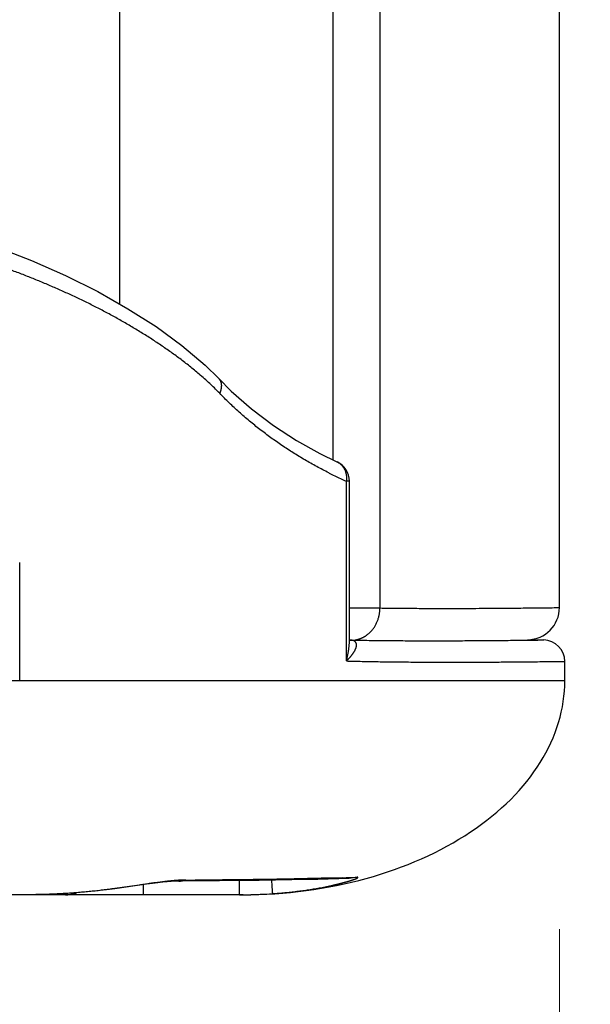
# Model space of a CAD drawing. Header units: millimetres. Extents: x 0 to 1300, y 0 to 891.
# Tile 96 of 141: x 409.97 to 415.29, y 463.58 to 472.76. Entities that reach past the tile are written whole.
import ezdxf

# ---------------------------------------------------------------- set-up
doc = ezdxf.new("R2010")
doc.units = ezdxf.units.MM
doc.header["$LTSCALE"] = 0.545669
doc.layers.add('NoLayerName_001', color=7, linetype='Continuous')
doc.styles.get("Standard").update_dxf_attribs({"font": 'txt', "bigfont": 'extfont2'})
doc.dimstyles.get("Standard").update_dxf_attribs({"dimtxt": 2.5, "dimasz": 2.5, "dimexe": 1, "dimexo": 1, "dimtad": 1, "dimdec": 3, "dimzin": 0, "dimdsep": 46, "dimtxsty": 'Standard', "dimcen": 2.5, "dimadec": 3, "dimazin": 0, "dimtfac": 0.75, "dimtdec": 3, "dimtmove": 0, "dimatfit": 3, "dimfxl": 1, "dimarcsym": 0})

# ---------------------------------------------------------------- blocks, each defined once
blk = doc.blocks.new('_OPEN30')
at = {"color": 0, "linetype": 'ByBlock', "lineweight": -2}
for p, q in [((-1, 0.267949), (0, 0)), ((0, 0), (-1, -0.267949)), ((0, 0), (-1, 0))]:
    blk.add_line(p, q, dxfattribs=at)
blk = doc.blocks.new('*D53')
at = {"layer": 'Defpoints', "color": 0}
for p in [(361.0501, 468.022), (415.0001, 467.2794), (361.0501, 447.6622)]:
    blk.add_point(p, dxfattribs=at)
at = {"layer": 'NoLayerName_001', "color": 0, "linetype": 'Continuous', "lineweight": 13}
for p, q in [((361.0501, 465.022), (361.0501, 444.6622)), ((415.0001, 464.2794), (415.0001, 444.6622)), ((410.5001, 447.6622), (365.5501, 447.6622))]:
    blk.add_line(p, q, dxfattribs=at)
at = {"layer": 'NoLayerName_001', "color": 0, "lineweight": 13, "xscale": 4.5, "yscale": 4.5, "zscale": 4.5, "rotation": 180}
blk.add_blockref('_OPEN30', (361.0501, 447.6622), dxfattribs=at)
at = {"layer": 'NoLayerName_001', "color": 0, "lineweight": 13, "xscale": 4.5, "yscale": 4.5, "zscale": 4.5}
blk.add_blockref('_OPEN30', (415.0001, 447.6622), dxfattribs=at)
at = {"layer": 'NoLayerName_001', "color": 0, "lineweight": 13, "insert": (388.0251, 456.8152), "char_height": 10.5, "attachment_point": 5}
blk.add_mtext('\\W0.8000;５４', dxfattribs=at)
blk = doc.blocks.new('*D54')
at = {"layer": 'Defpoints', "color": 0}
for p in [(327.5, 537.5), (625, 535), (327.5, 404.6746)]:
    blk.add_point(p, dxfattribs=at)
at = {"layer": 'NoLayerName_001', "color": 0, "linetype": 'Continuous', "lineweight": 13}
for p, q in [((327.5, 534.5), (327.5, 401.6746)), ((625, 532), (625, 401.6746)), ((620.5, 404.6746), (332, 404.6746))]:
    blk.add_line(p, q, dxfattribs=at)
at = {"layer": 'NoLayerName_001', "color": 0, "lineweight": 13, "xscale": 4.5, "yscale": 4.5, "zscale": 4.5}
for p, rotation in [((327.5, 404.6746), 180), ((625, 404.6746), 360)]:
    blk.add_blockref('_OPEN30', p, dxfattribs=dict(at, rotation=rotation))
at = {"layer": 'NoLayerName_001', "color": 0, "lineweight": 13, "insert": (476.25, 413.8959), "char_height": 10.5, "attachment_point": 5}
blk.add_mtext('\\W0.8000;２９８', dxfattribs=at)
blk = doc.blocks.new('*D55')
at = {"layer": 'Defpoints', "color": 0}
for p in [(625, 535), (415.0005, 467.2794), (415.0005, 447.6622)]:
    blk.add_point(p, dxfattribs=at)
at = {"layer": 'NoLayerName_001', "color": 0, "linetype": 'Continuous', "lineweight": 13}
for p, q in [((625, 532), (625, 444.6622)), ((415.0005, 464.2794), (415.0005, 444.6622)), ((620.5, 447.6622), (419.5005, 447.6622))]:
    blk.add_line(p, q, dxfattribs=at)
at = {"layer": 'NoLayerName_001', "color": 0, "lineweight": 13, "xscale": 4.5, "yscale": 4.5, "zscale": 4.5, "rotation": 180}
blk.add_blockref('_OPEN30', (415.0005, 447.6622), dxfattribs=at)
at = {"layer": 'NoLayerName_001', "color": 0, "lineweight": 13, "xscale": 4.5, "yscale": 4.5, "zscale": 4.5}
blk.add_blockref('_OPEN30', (625, 447.6622), dxfattribs=at)
at = {"layer": 'NoLayerName_001', "color": 0, "lineweight": 13, "insert": (520.0003, 456.9202), "char_height": 10.5, "attachment_point": 5}
blk.add_mtext('\\W0.8000;２１０', dxfattribs=at)

msp = doc.modelspace()

# ---------------------------------------------------------------- linework, layer by layer
at = {"layer": 'NoLayerName_001', "color": 60, "linetype": 'Continuous', "lineweight": 25}
for p, q in [((410.9005072, 493.85), (410.9005072, 470.11198998)), ((412.88705422, 487.85), (412.88705422, 468.65857251)), ((413.3272967, 487.85), (413.3272967, 467.27566031)), ((415.0005072, 467.27940772), (415.0005072, 487.85)), ((411.82399282, 469.4160496), (411.94026205, 469.29981497)), ((411.82399987, 469.41605629), (411.82436116, 469.41567253)), ((412.9267646, 468.63923107), (412.9268221, 468.63920465)), ((413.04326424, 468.45749584), (413.0141738, 468.45749584)), ((413.0141738, 466.78100578), (413.0141738, 468.45749584)), ((413.04326427, 466.98261538), (413.04326427, 468.45749584)), ((409.96868114, 466.60000004), (409.96868114, 467.7)), ((413.04339961, 467.27772061), (413.3272967, 467.27566031)), ((414.70493578, 466.98015748), (414.85399768, 466.97755559)), ((414.83402095, 466.9772936), (414.85399768, 466.97755559)), ((415.0505072, 466.6), (415.0505072, 466.77758605)), ((409.19298821, 466.6), (415.0505072, 466.6)), ((411.83031229, 464.72852528), (411.45155205, 464.72741421)), ((411.45164881, 464.72741488), (411.45155206, 464.72741505)), ((412.01661208, 464.59999998), (412.0165388, 464.73065002)), ((413.0405716, 464.75149913), (412.74938316, 464.74380181)), ((412.98041077, 464.75910026), (412.8759045, 464.75621959)), ((413.11378491, 464.76301497), (413.0405716, 464.75149913)), ((410.85558326, 464.65780382), (410.85566317, 464.65662636)), ((411.15112408, 464.69797142), (410.85566308, 464.65662657)), ((411.12433469, 464.6), (411.12427121, 464.69427552)), ((412.0505072, 464.6), (378.65050728, 464.6))]:
    msp.add_line(p, q, dxfattribs=at)
for points in [[(407.29983943, 471.2217024), (407.69308316, 471.16310477), (408.15516279, 471.08059558), (408.58870835, 470.9876317), (408.99610803, 470.8846232), (409.37900819, 470.77173132), (409.73891687, 470.64950586), (410.07761678, 470.51797482), (410.39609942, 470.37728533), (410.69688992, 470.22716346), (410.97818607, 470.06805193), (411.2397887, 469.90032743), (411.48013811, 469.7245933), (411.69693076, 469.5408287), (411.82436116, 469.41567253)], [(411.94026205, 469.29981497), (412.12937903, 469.13304942), (412.33396833, 468.97772212), (412.54809268, 468.83860431), (412.76561368, 468.71768622), (412.92676897, 468.63924052)], [(411.34452285, 464.72113862), (411.30283508, 464.71689213), (411.25640451, 464.71155963), (411.20568006, 464.70520366), (411.15112408, 464.69797142)], [(411.45164881, 464.72741488), (411.43725914, 464.7272324), (411.41224053, 464.72624872), (411.38106302, 464.72424875), (411.34452285, 464.72113862)], [(412.74938316, 464.74380181), (412.50695508, 464.7382616), (412.20118563, 464.73275673), (411.83031229, 464.72852528)], [(410.85566317, 464.65662636), (410.80620208, 464.65007173), (410.63213677, 464.63035568), (410.45381169, 464.61539162), (410.27136719, 464.60536757), (410.08494115, 464.60047442), (410.00631597, 464.59999923)]]:
    msp.add_lwpolyline(points, dxfattribs=at)
for centre, radius, start, end in [((409.724505, 467.20520236), 2.95749369, 46.705383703, 49.311134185), ((410.13404434, 467.63929266), 2.36070507, 43.974311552, 46.715105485), ((412.8433436, 468.45751075), 0.19992047, 359.995697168, 65.264469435), ((414.76274615, 472.32718959), 4.24633087, 243.219021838, 243.567661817), ((414.84155681, 472.48865644), 4.42600011, 243.584537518, 245.614459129), ((414.70050628, 467.27940764), 0.3, 270.843594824, 0), ((413.06187832, 467.21018531), 0.23451537, 269.26867184, 281.683774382), ((414.85050696, 466.77758599), 0.2, 0.000017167, 88.999933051), ((411.45183642, 464.95704847), 0.22956269, 269.953198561, 286.639151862), ((411.58672935, 500.59247337), 35.85544261, 269.889486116, 270.026669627), ((411.56089764, 515.39585098), 50.6566436, 271.605766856, 271.756686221), ((412.01661657, 469.12323897), 4.52323899, 269.99994314, 270.989197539), ((412.01707137, 469.10507963), 4.50507451, 270.987401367, 273.951625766)]:
    msp.add_arc(centre, radius, start, end, dxfattribs=at)
msp.add_ellipse((412.0505072, 466.6), major_axis=(3, 0), ratio=0.6666666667, start_param=4.7123889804, end_param=6.2831853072, dxfattribs=at)
for points, knots in [([(411.65264616, 469.44775461), (411.6230162, 469.4724252), (411.56431665, 469.52247602), (411.47281823, 469.59336429), (411.3795801, 469.66197427), (411.28447071, 469.72801065), (411.18785278, 469.79178863), (411.08988363, 469.85341627), (410.99065547, 469.91294007), (410.89025082, 469.97042657), (410.7887494, 470.02594), (410.68623005, 470.07954762), (410.58276403, 470.13130943), (410.47841828, 470.18128329), (410.37325921, 470.22952859), (410.26735218, 470.27610432), (410.16075843, 470.32107324), (410.05352011, 470.36446961), (409.94567388, 470.40632749), (409.83725542, 470.44668204), (409.72829991, 470.48556845), (409.61884033, 470.52302259), (409.5089061, 470.55907826), (409.39852461, 470.59377012), (409.28772284, 470.62713292), (409.17652778, 470.65920143), (409.06496639, 470.6900104), (408.95306566, 470.71959459), (408.84085257, 470.74798875), (408.72835409, 470.77522766), (408.61559682, 470.801346), (408.50260448, 470.82637986), (408.38939507, 470.85035943), (408.27598252, 470.87331408), (408.16237976, 470.89527468), (408.04859924, 470.91626883), (407.93465518, 470.93633596), (407.82055515, 470.95547142), (407.70633159, 470.97383509), (407.6300577, 470.98526057), (407.59193742, 470.99107526)], [0, 0, 0, 0, 0.1156682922, 0.2313806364, 0.3471410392, 0.462927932, 0.5786974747, 0.6944235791, 0.8101227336, 0.925809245, 1.041491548, 1.1571730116, 1.2728575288, 1.3885479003, 1.504242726, 1.6199365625, 1.7356225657, 1.85130327, 1.9669830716, 2.0826644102, 2.1983478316, 2.3140334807, 2.4297251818, 2.545426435, 2.6611391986, 2.7768639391, 2.8925996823, 3.0083440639, 3.1240933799, 3.2398426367, 3.355585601, 3.471315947, 3.587034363, 3.7027442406, 3.8184481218, 3.9341477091, 4.0498438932, 4.1655367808, 4.2812257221, 4.3969093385, 4.3969093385, 4.3969093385, 4.3969093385]), ([(411.82436084, 469.41567223), (411.8254248, 469.41446158), (411.82760956, 469.41208346), (411.83056365, 469.40823546), (411.83332381, 469.40423832), (411.83585028, 469.40007988), (411.83814755, 469.39578768), (411.84020852, 469.3913786), (411.84202885, 469.38687023), (411.84360908, 469.38227807), (411.84495692, 469.37761615), (411.84607975, 469.37289611), (411.84698529, 469.36812963), (411.84768113, 469.36332834), (411.84817488, 469.35850385), (411.84847417, 469.35366649), (411.84858664, 469.34882424), (411.84852044, 469.34398269), (411.84828378, 469.33914617), (411.84788489, 469.33431896), (411.84733196, 469.32950533), (411.84663321, 469.32470955), (411.84579672, 469.31993587), (411.84483093, 469.31518777), (411.84374101, 469.31046824), (411.84253046, 469.30577972), (411.84120318, 469.30112411), (411.83976258, 469.29650351), (411.83821352, 469.29191941), (411.83655561, 469.2873755), (411.8348079, 469.28286729), (411.83354684, 469.27990186), (411.83292852, 469.27841467)], [0, 0, 0, 0, 0.00483519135, 0.00968187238, 0.01453867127, 0.01940283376, 0.02427047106, 0.0291367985, 0.03399661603, 0.0388496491, 0.04369973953, 0.04854938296, 0.05339960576, 0.05825008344, 0.06309926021, 0.06794461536, 0.07278614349, 0.07762646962, 0.08246747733, 0.0873101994, 0.09215487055, 0.0970009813, 0.10184733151, 0.10669222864, 0.11153526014, 0.11637692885, 0.12121751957, 0.1260570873, 0.130895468, 0.13573228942, 0.14056698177, 0.14539878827, 0.14539878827, 0.14539878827, 0.14539878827]), ([(412.84942936, 468.53633946), (412.8307083, 468.54596878), (412.79315254, 468.56501962), (412.7374683, 468.59485959), (412.6821873, 468.62546189), (412.6273988, 468.6569633), (412.57310412, 468.68932854), (412.51932814, 468.72256845), (412.46608943, 468.75668149), (412.4134083, 468.7916695), (412.36130458, 468.82753318), (412.30980015, 468.86427293), (412.25891666, 468.90188389), (412.2086769, 468.94035832), (412.1591047, 468.97968819), (412.11022407, 469.0198656), (412.06205817, 469.06088184), (412.01463337, 469.10273131), (411.96796406, 469.14539675), (411.92210931, 469.18890444), (411.87696155, 469.23311822), (411.84767114, 469.2633841), (411.83292853, 469.27841467)], [0, 0, 0, 0, 0.0631570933, 0.1263290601, 0.1895139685, 0.252710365, 0.3159172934, 0.3791343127, 0.4423615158, 0.5055995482, 0.5688496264, 0.6321130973, 0.6953868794, 0.7586652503, 0.8219428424, 0.8852147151, 0.9484763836, 1.0117238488, 1.0749536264, 1.1381627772, 1.2013489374, 1.2645103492, 1.2645103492, 1.2645103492, 1.2645103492]), ([(412.92682313, 468.63920677), (412.92937561, 468.63793251), (412.93454794, 468.63549693), (412.94194951, 468.63114047), (412.94911729, 468.62639166), (412.95598523, 468.62120034), (412.96253517, 468.61561483), (412.96873695, 468.6096555), (412.97456812, 468.60334681), (412.98002048, 468.59671674), (412.98508963, 468.58978932), (412.98977177, 468.58258804), (412.9940631, 468.57513639), (412.99795984, 468.5674575), (413.00145877, 468.55957383), (413.00456447, 468.55150996), (413.00728202, 468.54328911), (413.00961657, 468.53493429), (413.01157325, 468.52646851), (413.01315718, 468.51791478), (413.01437338, 468.50929609), (413.0152272, 468.50063539), (413.01572263, 468.49195579), (413.01586864, 468.48327984), (413.01565566, 468.47463214), (413.01514292, 468.46602968), (413.01446863, 468.46033808), (413.0141738, 468.45749584)], [0, 0, 0, 0, 0.00855860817, 0.01713950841, 0.02573685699, 0.03434311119, 0.0429495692, 0.05154690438, 0.06013040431, 0.06870731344, 0.07728504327, 0.08586909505, 0.0944632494, 0.10306976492, 0.11169034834, 0.12032772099, 0.12898308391, 0.13765569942, 0.14634309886, 0.15504128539, 0.16374492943, 0.17244755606, 0.18114172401, 0.18981919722, 0.1984711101, 0.20708812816, 0.21566060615, 0.21566060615, 0.21566060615, 0.21566060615]), ([(413.20644619, 467.0242475), (413.21021326, 467.02719021), (413.21787557, 467.03293472), (413.22866553, 467.0424511), (413.23902989, 467.05246832), (413.24887552, 467.06304689), (413.2582058, 467.07412147), (413.26699812, 467.08566061), (413.27523684, 467.09762377), (413.28290435, 467.10997291), (413.28998373, 467.12266928), (413.29645783, 467.13567605), (413.30231382, 467.1489588), (413.30755234, 467.16248251), (413.31217452, 467.1762162), (413.31618178, 467.19012906), (413.31957609, 467.20419033), (413.32235705, 467.21836932), (413.32453303, 467.23263515), (413.32607969, 467.24695756), (413.32709431, 467.26130415), (413.32717935, 467.27088035), (413.3272955, 467.27566031)], [0, 0, 0, 0, 0.01434060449, 0.02871494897, 0.04312521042, 0.05757063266, 0.07204792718, 0.08655166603, 0.10107466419, 0.1156083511, 0.13014313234, 0.14466877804, 0.15917925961, 0.1736766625, 0.18816250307, 0.20263678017, 0.21709816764, 0.23154420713, 0.24597150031, 0.26037590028, 0.27475270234, 0.28909683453, 0.28909683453, 0.28909683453, 0.28909683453]), ([(413.3272967, 467.27566031), (413.35385425, 467.27532031), (413.40696893, 467.27460003), (413.48664396, 467.27376116), (413.56632034, 467.27305767), (413.65130984, 467.27247227), (413.74161215, 467.27202558), (413.83722699, 467.27174498), (413.90628236, 467.27167118), (413.98064963, 467.27166677), (414.06564079, 467.27175837), (414.18781508, 467.27212641), (414.32061217, 467.2727767), (414.46403149, 467.27373802), (414.62338408, 467.27509291), (414.78804533, 467.27679062), (414.91552319, 467.2782904), (414.98457245, 467.27920033), (415.0005072, 467.27940772)], [0, 0, 0, 0, 0.0796792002, 0.1593585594, 0.2390380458, 0.3187175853, 0.414332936, 0.5099480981, 0.6055631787, 0.6214990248, 0.7330499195, 0.8605366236, 0.9880233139, 1.1314457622, 1.2908040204, 1.4660980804, 1.6254555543, 1.6732638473, 1.6732638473, 1.6732638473, 1.6732638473]), ([(413.10937002, 466.98052905), (413.11111151, 466.98090808), (413.1146009, 466.98163803), (413.11979763, 466.98290192), (413.12496969, 466.98426744), (413.13011157, 466.98575323), (413.1352226, 466.98735493), (413.14030024, 466.989074), (413.14534247, 466.99090803), (413.15034664, 466.99285496), (413.1553101, 466.99491259), (413.16023017, 466.99707875), (413.16510416, 466.99935127), (413.1699294, 467.00172797), (413.17470322, 467.00420667), (413.17942292, 467.00678521), (413.18408587, 467.00946134), (413.18868921, 467.01223317), (413.19323099, 467.01509748), (413.19770576, 467.01805594), (413.2021212, 467.02109212), (413.20499992, 467.02320356), (413.20644619, 467.0242475)], [0, 0, 0, 0, 0.00534677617, 0.01069385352, 0.01604242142, 0.02139372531, 0.02674906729, 0.03210944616, 0.03747461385, 0.04284397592, 0.04821685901, 0.05359251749, 0.05897013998, 0.0643488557, 0.06972774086, 0.07510582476, 0.08048209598, 0.08585550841, 0.09122498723, 0.09658943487, 0.10194773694, 0.10729876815, 0.10729876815, 0.10729876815, 0.10729876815]), ([(413.0141738, 466.78100578), (413.01503637, 466.78431364), (413.01678666, 466.79092256), (413.01926081, 466.8008751), (413.02164332, 466.81085088), (413.02391741, 466.82085519), (413.02608674, 466.83088782), (413.02814958, 466.84094897), (413.03010218, 466.85103783), (413.03193971, 466.86115261), (413.03365749, 466.87129115), (413.0352508, 466.8814513), (413.03671491, 466.89163091), (413.03804509, 466.90182783), (413.03923664, 466.91203992), (413.04028479, 466.92226502), (413.04118495, 466.93250098), (413.04193188, 466.94274567), (413.04252282, 466.95299691), (413.04294567, 466.96325261), (413.04322327, 466.97351045), (413.04323975, 466.98035021), (413.04326905, 466.98376932)], [0, 0, 0, 0, 0.01025542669, 0.02050990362, 0.03076543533, 0.04102405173, 0.05128780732, 0.0615583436, 0.07183477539, 0.08211539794, 0.0923986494, 0.10268311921, 0.11296755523, 0.12325087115, 0.13353215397, 0.14381067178, 0.15408588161, 0.16435743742, 0.17462519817, 0.18488923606, 0.19514984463, 0.20540754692, 0.20540754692, 0.20540754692, 0.20540754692]), ([(413.01417488, 466.78099395), (413.01545677, 466.78221215), (413.018028, 466.78464063), (413.02183979, 466.78833039), (413.02562272, 466.79204947), (413.02937063, 466.7958039), (413.03308339, 466.79959338), (413.03675926, 466.80341931), (413.04039692, 466.80728264), (413.04399494, 466.81118443), (413.04755193, 466.81512571), (413.05106648, 466.81910753), (413.05453718, 466.82313092), (413.05796263, 466.82719692), (413.06134144, 466.83130657), (413.06467211, 466.83546095), (413.06795328, 466.83966046), (413.0711811, 466.84390605), (413.07434705, 466.84820063), (413.07744278, 466.85254599), (413.0804597, 466.85694401), (413.08338931, 466.86139654), (413.08622306, 466.86590544), (413.0889524, 466.87047256), (413.0915688, 466.87509975), (413.0940637, 466.8797889), (413.09642855, 466.88454184), (413.09865477, 466.88936047), (413.10073364, 466.89424602), (413.1026553, 466.89919795), (413.10438208, 466.90422362), (413.10587506, 466.90932712), (413.10709502, 466.91451213), (413.10800147, 466.91978033), (413.10855542, 466.92511705), (413.10870131, 466.93048882), (413.10837001, 466.93584034), (413.10750106, 466.94111553), (413.10599726, 466.94622988), (413.10390864, 466.95115413), (413.10190095, 466.9540953), (413.10097368, 466.95560926)], [0, 0, 0, 0, 0.00530521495, 0.01061017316, 0.01591498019, 0.02121978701, 0.02652479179, 0.03183024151, 0.03713643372, 0.04244371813, 0.04775249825, 0.053063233, 0.05837643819, 0.06369268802, 0.06901261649, 0.07433691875, 0.07966632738, 0.08500025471, 0.09033622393, 0.095671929, 0.10100545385, 0.10633531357, 0.11166049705, 0.11698051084, 0.12229542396, 0.12760591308, 0.13291330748, 0.13821963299, 0.14352765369, 0.14883916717, 0.1541515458, 0.15946493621, 0.16478477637, 0.17012261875, 0.17549093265, 0.18086764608, 0.18622513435, 0.19155400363, 0.19686805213, 0.2021914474, 0.20751752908, 0.20751752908, 0.20751752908, 0.20751752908]), ([(413.04848234, 466.97656672), (413.07823779, 466.97605307), (413.13774782, 466.97496825), (413.22701872, 466.97368611), (413.31629238, 466.97259414), (413.40556887, 466.97171761), (413.4948474, 466.97103356), (413.58412742, 466.97053179), (413.70316844, 466.97008843), (413.85197034, 466.96992118), (414.0305317, 466.97026748), (414.20909087, 466.97110977), (414.38764701, 466.9724105), (414.59595886, 466.97433772), (414.74474709, 466.97624483), (414.83402095, 466.9772936)], [0, 0, 0, 0, 0.0892796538, 0.1785595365, 0.2678398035, 0.3571205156, 0.4464016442, 0.5356830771, 0.6249646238, 0.8035269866, 0.9820882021, 1.160649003, 1.3392097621, 1.5177704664, 1.7856105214, 1.7856105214, 1.7856105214, 1.7856105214]), ([(413.10097368, 466.95560926), (413.09984487, 466.95697915), (413.09771847, 466.95983902), (413.0937338, 466.9634167), (413.08940752, 466.96653424), (413.08473002, 466.96909957), (413.07982306, 466.97118208), (413.07475362, 466.97284241), (413.0695857, 466.97415518), (413.06435617, 466.97516402), (413.05908565, 466.97587889), (413.05379157, 466.97636087), (413.05025098, 466.9764581), (413.048483, 466.97653467)], [0, 0, 0, 0, 0.005325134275, 0.010655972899, 0.015984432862, 0.02129954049, 0.026621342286, 0.031955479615, 0.037286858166, 0.042607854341, 0.047924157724, 0.053237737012, 0.058546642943, 0.058546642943, 0.058546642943, 0.058546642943]), ([(413.0141738, 466.78099199), (413.03268172, 466.78055076), (413.06969704, 466.77964409), (413.13139311, 466.77829428), (413.1992615, 466.77693133), (413.27330314, 466.77561405), (413.34734751, 466.77445336), (413.4213941, 466.77344448), (413.49544239, 466.77258043), (413.57566276, 466.77179435), (413.66205528, 466.77112078), (413.75461989, 466.77059211), (413.8533563, 466.77022043), (413.93358009, 466.77007753), (414.01997496, 466.77003847), (414.11254092, 466.77011701), (414.2359617, 466.77046262), (414.3717235, 466.77110177), (414.51982573, 466.7720683), (414.68643829, 466.77347522), (414.86539, 466.77527176), (414.98880114, 466.77684225), (415.0505072, 466.77758605)], [0, 0, 0, 0, 0.0555395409, 0.1110792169, 0.1851323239, 0.2591856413, 0.3332390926, 0.4072925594, 0.4813458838, 0.5553989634, 0.6479650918, 0.7405311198, 0.8330971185, 0.9441762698, 0.9812026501, 1.0922817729, 1.2218740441, 1.3514661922, 1.4995714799, 1.6661899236, 1.8513215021, 2.0364531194, 2.0364531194, 2.0364531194, 2.0364531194]), ([(411.31178577, 464.72152821), (411.30416415, 464.72060506), (411.2889176, 464.71878534), (411.26606724, 464.71589622), (411.24322651, 464.71293132), (411.22039604, 464.70988756), (411.19757342, 464.7067861), (411.1671522, 464.70258764), (411.1291406, 464.69723337), (411.03794656, 464.68414648), (410.94681434, 464.67062989), (410.87078696, 464.65995142), (410.85558323, 464.65780403)], [0, 0, 0, 0, 0.02303196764, 0.04606409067, 0.06909645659, 0.09212896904, 0.11516138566, 0.13819357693, 0.18425763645, 0.23032169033, 0.41457830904, 0.46064221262, 0.46064221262, 0.46064221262, 0.46064221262]), ([(411.40070918, 464.73091696), (411.39922494, 464.7307824), (411.39625628, 464.73051532), (411.39032042, 464.72996498), (411.38290229, 464.72925876), (411.37400347, 464.72838075), (411.36510741, 464.72747488), (411.35621406, 464.72654231), (411.34732336, 464.72558454), (411.3384352, 464.72460322), (411.32954961, 464.72359905), (411.32066618, 464.72257639), (411.31474608, 464.72187606), (411.31178577, 464.72152821)], [0, 0, 0, 0, 0.004470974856, 0.008941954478, 0.017883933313, 0.026825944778, 0.035767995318, 0.044710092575, 0.053652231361, 0.062594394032, 0.071536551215, 0.080478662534, 0.089420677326, 0.089420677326, 0.089420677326, 0.089420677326]), ([(411.51757012, 464.73709823), (411.51561933, 464.73709355), (411.51171764, 464.73709555), (411.50586536, 464.73703035), (411.50001355, 464.73692945), (411.49416244, 464.73678912), (411.48831221, 464.73661568), (411.48246299, 464.73641062), (411.47661486, 464.73617516), (411.47076786, 464.73591056), (411.46492205, 464.73561808), (411.45907747, 464.73529896), (411.45323416, 464.73495446), (411.44739216, 464.73458585), (411.44155154, 464.73419437), (411.43571232, 464.73378127), (411.42987456, 464.73334782), (411.4240383, 464.73289525), (411.41820358, 464.73242494), (411.41237049, 464.73193759), (411.40653889, 464.73143657), (411.40265247, 464.73108903), (411.40070918, 464.73091696)], [0, 0, 0, 0, 0.00585240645, 0.01170493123, 0.0175576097, 0.0234103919, 0.02926316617, 0.03511592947, 0.04096875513, 0.04682169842, 0.05267479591, 0.05852806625, 0.06438151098, 0.07023511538, 0.07608884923, 0.08194266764, 0.08779651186, 0.09365031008, 0.09950397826, 0.10535742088, 0.1112105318, 0.11706319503, 0.11706319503, 0.11706319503, 0.11706319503]), ([(412.8759045, 464.75621959), (412.83349764, 464.75510673), (412.74868525, 464.75282129), (412.62145672, 464.74975139), (412.49422088, 464.74694538), (412.36697719, 464.74445532), (412.23972698, 464.74228907), (412.11247139, 464.74046786), (411.98521164, 464.73900367), (411.8579489, 464.73793209), (411.7306845, 464.73720352), (411.64584066, 464.73712486), (411.60341908, 464.73703465)], [0, 0, 0, 0, 0.1272643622, 0.2545293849, 0.3817962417, 0.5090644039, 0.6363331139, 0.7636017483, 0.8908698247, 1.0181370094, 1.1454031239, 1.272668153, 1.272668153, 1.272668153, 1.272668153]), ([(412.32753502, 464.61071595), (412.32738824, 464.61278242), (412.3272462, 464.61588269), (412.32674699, 464.61998694), (412.32649616, 464.62307345), (412.32628683, 464.6261689), (412.32609883, 464.62926865), (412.3258936, 464.63236674), (412.32530401, 464.64061576), (412.32442284, 464.65195229), (412.32210503, 464.68495379), (412.32021768, 464.71176925), (412.31862212, 464.73445948)], [0, 0, 0, 0, 0.0062150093, 0.00930323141, 0.01239963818, 0.01550382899, 0.01861085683, 0.02171591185, 0.02481842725, 0.04342099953, 0.05582777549, 0.12406654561, 0.12406654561, 0.12406654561, 0.12406654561]), ([(412.88492295, 464.68876542), (412.88732849, 464.68930293), (412.89214063, 464.69037327), (412.89935258, 464.6920069), (412.90656066, 464.69365768), (412.91376407, 464.69532891), (412.92096284, 464.69702004), (412.9281568, 464.69873154), (412.93534581, 464.70046363), (412.94252973, 464.70221661), (412.94970843, 464.70399068), (412.95688173, 464.70578633), (412.96404942, 464.7076042), (412.97121128, 464.70944493), (412.97836709, 464.71130914), (412.98432505, 464.71288275), (412.98908816, 464.71415402), (412.99265887, 464.71511374), (412.99622791, 464.7160798), (412.99979525, 464.71705229), (413.00336085, 464.7180313), (413.00692462, 464.71901706), (413.01048645, 464.72000982), (413.01404625, 464.72100983), (413.01760391, 464.72201732), (413.02115932, 464.72303253), (413.02471238, 464.72405571), (413.028263, 464.72508708), (413.03181107, 464.7261269), (413.03535648, 464.7271754), (413.03889913, 464.72823282), (413.04243893, 464.72929941), (413.04597578, 464.73037538), (413.04950954, 464.73146117), (413.05304002, 464.73255753), (413.05656702, 464.73366513), (413.06009036, 464.73478473), (413.06360989, 464.73591684), (413.06712522, 464.7370628), (413.07063696, 464.73822093), (413.07297345, 464.73900745), (413.07414237, 464.73939893)], [0, 0, 0, 0, 0.00739456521, 0.01478920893, 0.02218390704, 0.0295786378, 0.03697338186, 0.04436812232, 0.05176284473, 0.05915753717, 0.06655219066, 0.07394680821, 0.08134140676, 0.08873600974, 0.096130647, 0.1035253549, 0.10722274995, 0.1109201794, 0.11461764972, 0.11831516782, 0.12201273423, 0.12571033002, 0.1294079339, 0.13310552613, 0.13680308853, 0.14050060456, 0.14419805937, 0.14789543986, 0.15159273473, 0.15528993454, 0.15898703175, 0.16268402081, 0.16638089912, 0.17007769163, 0.17377445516, 0.17747125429, 0.18116816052, 0.18486525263, 0.18856261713, 0.19226034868, 0.1959585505, 0.1959585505, 0.1959585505, 0.1959585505]), ([(413.07414237, 464.73939893), (413.07530976, 464.73979556), (413.07764605, 464.74058509), (413.08114286, 464.74179224), (413.08463399, 464.74301526), (413.08811571, 464.74426125), (413.09158536, 464.74553334), (413.09504067, 464.74683711), (413.09848351, 464.74817416), (413.10192094, 464.7495414), (413.10535702, 464.7509331), (413.10878534, 464.75234942), (413.1121316, 464.75387496), (413.11543359, 464.75558942), (413.11843383, 464.75755112), (413.12236727, 464.75867175), (413.12182597, 464.76374059), (413.11730425, 464.76273216), (413.11497566, 464.76299796), (413.11378507, 464.7630144)], [0, 0, 0, 0, 0.003698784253, 0.007398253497, 0.011097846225, 0.014796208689, 0.018492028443, 0.022184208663, 0.025875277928, 0.029572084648, 0.033281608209, 0.036999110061, 0.040691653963, 0.044339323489, 0.048048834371, 0.051809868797, 0.05489311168, 0.058933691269, 0.062505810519, 0.062505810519, 0.062505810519, 0.062505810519]), ([(410.85558326, 464.65780382), (410.83683366, 464.65527957), (410.79934746, 464.65009598), (410.74300535, 464.64312663), (410.68659478, 464.63663287), (410.63011141, 464.630698), (410.57356599, 464.62529471), (410.51696521, 464.62042534), (410.46031687, 464.61608429), (410.40362844, 464.61226805), (410.3469075, 464.60897268), (410.29016159, 464.60619388), (410.23339828, 464.60392921), (410.17662513, 464.60216915), (410.11984962, 464.60093067), (410.06307955, 464.60013182), (410.02523448, 464.60008379), (410.00631523, 464.59999924)], [0, 0, 0, 0, 0.05675626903, 0.11352678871, 0.17030992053, 0.22710388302, 0.28390675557, 0.34071648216, 0.39753087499, 0.45434761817, 0.51116427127, 0.56797827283, 0.62478694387, 0.68158749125, 0.73837701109, 0.79515249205, 0.8519108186, 0.8519108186, 0.8519108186, 0.8519108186]), ([(412.32753502, 464.61071595), (412.33689546, 464.61139389), (412.3556195, 464.61270474), (412.38368568, 464.61494104), (412.41173909, 464.61733897), (412.4397778, 464.61992771), (412.46780245, 464.62269974), (412.49581258, 464.62565679), (412.52380672, 464.62880079), (412.55178222, 464.63213675), (412.57973608, 464.63566888), (412.60766525, 464.6394016), (412.63556669, 464.64333927), (412.66343738, 464.64748629), (412.69127428, 464.65184701), (412.71907434, 464.65642585), (412.74683456, 464.66122701), (412.77455175, 464.66625559), (412.80222349, 464.67151318), (412.82984444, 464.67701463), (412.85742013, 464.68272522), (412.87575139, 464.68677209), (412.88492295, 464.68876542)], [0, 0, 0, 0, 0.02815488, 0.05630920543, 0.08446433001, 0.11262161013, 0.1407824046, 0.16894800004, 0.19711832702, 0.22529218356, 0.25346842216, 0.28164599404, 0.309823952, 0.33800145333, 0.36617776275, 0.39435225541, 0.42252441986, 0.4506938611, 0.47886030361, 0.50702359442, 0.5351837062, 0.56334074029, 0.56334074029, 0.56334074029, 0.56334074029]), ([(410.39588631, 464.60000002), (410.39818182, 464.60002795), (410.40277762, 464.60004319), (410.40967206, 464.60031051), (410.41656896, 464.6007224), (410.42346255, 464.6013041), (410.43034733, 464.60204724), (410.43721771, 464.60295249), (410.44406813, 464.60401808), (410.45089305, 464.6052429), (410.45768687, 464.60662568), (410.46444408, 464.60816507), (410.47115896, 464.60986028), (410.47782656, 464.61170831), (410.48443897, 464.61371447), (410.4909994, 464.61585308), (410.49531713, 464.61742845), (410.49748058, 464.61819662)], [0, 0, 0, 0, 0.00688705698, 0.01378606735, 0.0206954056, 0.0276133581, 0.03453813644, 0.04146789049, 0.04840072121, 0.05533469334, 0.0622678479, 0.06919821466, 0.07612382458, 0.08304272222, 0.08995297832, 0.09685270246, 0.10374005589, 0.10374005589, 0.10374005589, 0.10374005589])]:
    msp.add_open_spline(points, degree=3, knots=knots, dxfattribs=at)

# ---------------------------------------------------------------- dimensions: what is measured, and where the dimension line sits
at = {"layer": 'NoLayerName_001', "color": 3, "linetype": 'Continuous', "lineweight": 13}
for base, p1, p2, text, picture, middle in [((327.5, 404.67462069), (625, 535), (327.5, 537.5), '\\W0.8000;２９８', '*D54', (476.25, 404.67462069)), ((415.0005072, 447.66223708), (625, 535), (415.0005072, 467.27940772), '\\W0.8000;２１０', '*D55', (520.0002536, 447.66223708)), ((361.05006463, 447.66223708), (415.00006463, 467.27940772), (361.05006463, 468.02198512), '\\W0.8000;５４', '*D53', (388.02506463, 447.66223708))]:
    dim = msp.add_linear_dim(base=base, p1=p1, p2=p2, angle=180, text=text, dimstyle='Standard', override={"dimtxt": 10.5, "dimasz": 4.5, "dimexe": 3, "dimexo": 3, "dimgap": 3, "dimzin": 8, "dimblk": 'OPEN30', "dimclrd": 0, "dimclre": 0, "dimclrt": 0, "dimtp": 0, "dimtm": 0, "dimlwd": 13, "dimlwe": 13}, dxfattribs=at)
    dim.commit()
    dim.dimension.update_dxf_attribs({"geometry": picture, "text_midpoint": middle, "dimtype": 160})

doc.saveas('drawing.dxf')
